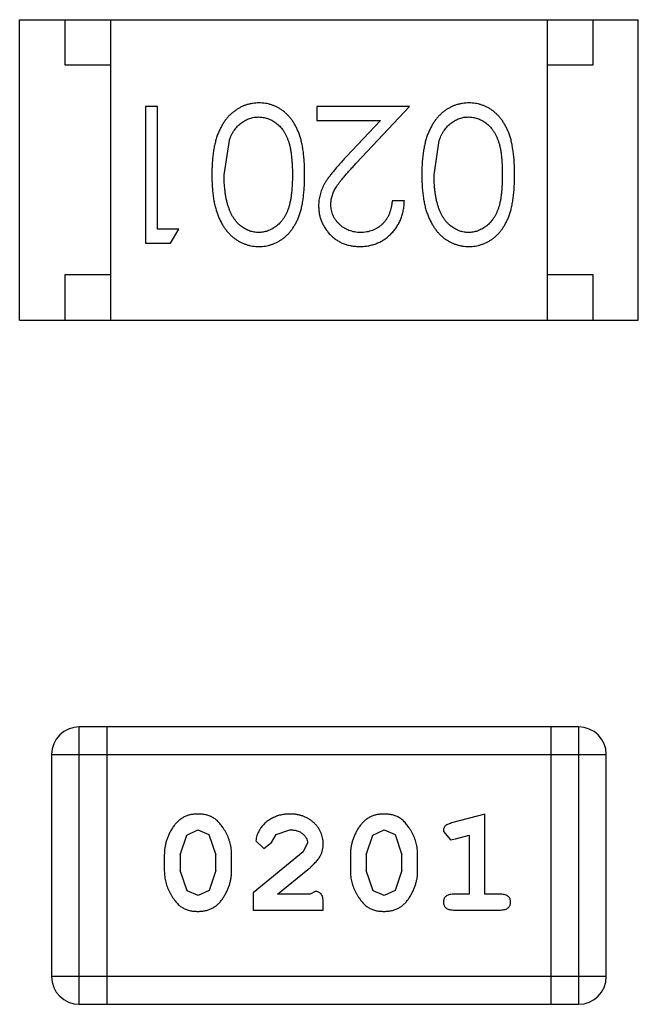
# Model space of a CAD drawing. Header units: inches. Extents: x -50 to 60, y -7 to 68.
# Tile 23 of 108: x -35.688 to -35.008, y 28.477 to 29.559. Entities that reach past the tile are written whole.
import ezdxf

# ---------------------------------------------------------------- set-up
doc = ezdxf.new("R2010")
doc.units = ezdxf.units.IN
doc.header["$LTSCALE"] = 1.21
doc.header["$MEASUREMENT"] = 0
doc.layers.get('0').update_dxf_attribs({"linetype": 'CONTINUOUS'})

msp = doc.modelspace()

# ---------------------------------------------------------------- linework, layer by layer
at = {"color": 7, "linetype": 'Continuous'}
for p, q in [((-35.6884, 29.2286), (-35.6884, 29.5586)), ((-35.6884, 29.5586), (-35.0084, 29.5586)), ((-35.6384, 29.5086), (-35.6384, 29.5586)), ((-35.5884, 29.5586), (-35.5884, 29.2286)), ((-35.1084, 29.5586), (-35.1084, 29.2286)), ((-35.0584, 29.5586), (-35.0584, 29.5086)), ((-35.0084, 29.2286), (-35.0084, 29.5586)), ((-35.5884, 29.5086), (-35.6384, 29.5086)), ((-35.0584, 29.5086), (-35.1084, 29.5086)), ((-35.5502, 29.4633), (-35.5502, 29.3133)), ((-35.5367, 29.4633), (-35.5502, 29.4633)), ((-35.5367, 29.3287), (-35.5367, 29.4633)), ((-35.3617, 29.4633), (-35.3617, 29.4479)), ((-35.2598, 29.4633), (-35.3617, 29.4633)), ((-35.318, 29.4013), (-35.2598, 29.4633)), ((-35.3617, 29.4479), (-35.2919, 29.4479)), ((-35.2919, 29.4479), (-35.3294, 29.4079)), ((-35.4636, 29.3883), (-35.4579, 29.426)), ((-35.2329, 29.3883), (-35.2272, 29.426)), ((-35.2655, 29.3595), (-35.279, 29.3595)), ((-35.5136, 29.3287), (-35.5367, 29.3287)), ((-35.5224, 29.3133), (-35.5136, 29.3287)), ((-35.5502, 29.3133), (-35.5224, 29.3133)), ((-35.6384, 29.2286), (-35.6384, 29.2786)), ((-35.6384, 29.2786), (-35.5884, 29.2786)), ((-35.1084, 29.2786), (-35.0584, 29.2786)), ((-35.0584, 29.2786), (-35.0584, 29.2286)), ((-35.6884, 29.2286), (-35.0084, 29.2286)), ((-35.6228, 28.4771), (-35.6228, 28.7819)), ((-35.0741, 28.7819), (-35.6228, 28.7819)), ((-35.5923, 28.4771), (-35.5923, 28.7819)), ((-35.1046, 28.7819), (-35.1046, 28.4771)), ((-35.0741, 28.7819), (-35.0741, 28.4771)), ((-35.6532, 28.7514), (-35.6532, 28.5076)), ((-35.6532, 28.7514), (-35.0436, 28.7514)), ((-35.0436, 28.5076), (-35.0436, 28.7514)), ((-35.177, 28.6861), (-35.2136, 28.6763)), ((-35.177, 28.5981), (-35.177, 28.6861)), ((-35.5121, 28.6413), (-35.5048, 28.663)), ((-35.5048, 28.663), (-35.4924, 28.6688)), ((-35.4924, 28.6688), (-35.4803, 28.6636)), ((-35.4803, 28.6636), (-35.4727, 28.6413)), ((-35.4114, 28.655), (-35.4064, 28.6635)), ((-35.4064, 28.6635), (-35.3915, 28.6688)), ((-35.3075, 28.6413), (-35.3003, 28.663)), ((-35.3003, 28.663), (-35.2879, 28.6688)), ((-35.2879, 28.6688), (-35.2758, 28.6636)), ((-35.2758, 28.6636), (-35.2682, 28.6413)), ((-35.2226, 28.6671), (-35.2147, 28.6578)), ((-35.2093, 28.6589), (-35.1943, 28.663)), ((-35.1943, 28.663), (-35.1943, 28.5981)), ((-35.4287, 28.6568), (-35.4199, 28.6484)), ((-35.4199, 28.6484), (-35.4114, 28.655)), ((-35.372, 28.6543), (-35.3768, 28.6446)), ((-35.2147, 28.6578), (-35.2093, 28.6589)), ((-35.5294, 28.6415), (-35.5294, 28.6238)), ((-35.5121, 28.6413), (-35.5121, 28.6241)), ((-35.4727, 28.6241), (-35.4727, 28.6413)), ((-35.4554, 28.6238), (-35.4554, 28.6415)), ((-35.3768, 28.6446), (-35.4318, 28.5996)), ((-35.3249, 28.6415), (-35.3249, 28.6238)), ((-35.3075, 28.6413), (-35.3075, 28.6241)), ((-35.2682, 28.6241), (-35.2682, 28.6413)), ((-35.2509, 28.6238), (-35.2509, 28.6415)), ((-35.5044, 28.6018), (-35.5121, 28.6241)), ((-35.4727, 28.6241), (-35.48, 28.6023)), ((-35.4051, 28.5981), (-35.3715, 28.6251)), ((-35.2999, 28.6018), (-35.3075, 28.6241)), ((-35.2682, 28.6241), (-35.2755, 28.6023)), ((-35.4923, 28.5965), (-35.5044, 28.6018)), ((-35.48, 28.6023), (-35.4923, 28.5965)), ((-35.4318, 28.5996), (-35.4318, 28.5807)), ((-35.3689, 28.5981), (-35.4051, 28.5981)), ((-35.3634, 28.6012), (-35.3689, 28.5981)), ((-35.2878, 28.5965), (-35.2999, 28.6018)), ((-35.2755, 28.6023), (-35.2878, 28.5965)), ((-35.1943, 28.5981), (-35.2116, 28.5981)), ((-35.1597, 28.5981), (-35.177, 28.5981)), ((-35.3547, 28.5807), (-35.3547, 28.5886)), ((-35.4318, 28.5807), (-35.3547, 28.5807)), ((-35.2116, 28.5807), (-35.1597, 28.5807)), ((-35.0436, 28.5076), (-35.6532, 28.5076)), ((-35.6228, 28.4771), (-35.0741, 28.4771))]:
    msp.add_line(p, q, dxfattribs=at)
for centre, start, end in [((-35.6228, 28.7514), 90, 180), ((-35.0741, 28.7514), 0, 90), ((-35.6228, 28.5076), 180, 270), ((-35.0741, 28.5076), 270, 0)]:
    msp.add_arc(centre, 0.0305, start, end, dxfattribs=at)
for points, knots in [([(-35.4253, 29.4672), (-35.4265, 29.4672), (-35.4289, 29.4671), (-35.4324, 29.4667), (-35.4358, 29.466), (-35.4392, 29.4651), (-35.4424, 29.4639), (-35.4456, 29.4624), (-35.4487, 29.4607), (-35.4517, 29.4587), (-35.4546, 29.4564), (-35.4574, 29.4539), (-35.46, 29.4511), (-35.4624, 29.4481), (-35.4646, 29.4448), (-35.4667, 29.4412), (-35.4686, 29.4374), (-35.4704, 29.4334), (-35.472, 29.429), (-35.4733, 29.4242), (-35.4745, 29.4191), (-35.4755, 29.4137), (-35.4762, 29.4079), (-35.4767, 29.4017), (-35.477, 29.3952), (-35.4771, 29.3907), (-35.4771, 29.3884)], [0, 0, 0, 0, 0.033824, 0.067298, 0.10028, 0.133019, 0.165736, 0.198792, 0.232372, 0.266409, 0.301016, 0.336196, 0.371972, 0.408574, 0.446394, 0.485225, 0.525372, 0.567224, 0.611081, 0.65775, 0.70702, 0.759235, 0.814484, 0.873227, 0.934937, 1, 1, 1, 1]), ([(-35.3752, 29.3884), (-35.3752, 29.3908), (-35.3752, 29.3954), (-35.3755, 29.4022), (-35.376, 29.4085), (-35.3767, 29.4145), (-35.3776, 29.42), (-35.3787, 29.4252), (-35.38, 29.4299), (-35.3815, 29.4342), (-35.3832, 29.4382), (-35.3851, 29.4419), (-35.3871, 29.4454), (-35.3893, 29.4486), (-35.3916, 29.4516), (-35.394, 29.4543), (-35.3967, 29.4567), (-35.3995, 29.4589), (-35.4024, 29.4609), (-35.4054, 29.4626), (-35.4085, 29.464), (-35.4117, 29.4651), (-35.415, 29.4661), (-35.4183, 29.4667), (-35.4218, 29.4671), (-35.4241, 29.4672), (-35.4253, 29.4672)], [0, 0, 0, 0, 0.068113, 0.132564, 0.193427, 0.250218, 0.303569, 0.353576, 0.400235, 0.443586, 0.484619, 0.524292, 0.56238, 0.599049, 0.63494, 0.669782, 0.704009, 0.737842, 0.771098, 0.803896, 0.836415, 0.868639, 0.900715, 0.933378, 0.966213, 1, 1, 1, 1]), ([(-35.1945, 29.4672), (-35.1957, 29.4672), (-35.1981, 29.4671), (-35.2016, 29.4667), (-35.2051, 29.466), (-35.2084, 29.4651), (-35.2117, 29.4639), (-35.2149, 29.4624), (-35.218, 29.4607), (-35.221, 29.4587), (-35.2239, 29.4564), (-35.2266, 29.4539), (-35.2292, 29.4511), (-35.2316, 29.4481), (-35.2338, 29.4448), (-35.2359, 29.4412), (-35.2378, 29.4374), (-35.2396, 29.4334), (-35.2412, 29.429), (-35.2426, 29.4242), (-35.2437, 29.4191), (-35.2447, 29.4137), (-35.2454, 29.4079), (-35.246, 29.4017), (-35.2462, 29.3952), (-35.2463, 29.3907), (-35.2463, 29.3884)], [0, 0, 0, 0, 0.033824, 0.067298, 0.10028, 0.133019, 0.165736, 0.198792, 0.232372, 0.266409, 0.301016, 0.336196, 0.371972, 0.408574, 0.446394, 0.485225, 0.525372, 0.567224, 0.611081, 0.65775, 0.70702, 0.759235, 0.814484, 0.873227, 0.934937, 1, 1, 1, 1]), ([(-35.1444, 29.3884), (-35.1444, 29.3908), (-35.1444, 29.3954), (-35.1447, 29.4022), (-35.1452, 29.4085), (-35.146, 29.4145), (-35.1469, 29.42), (-35.1479, 29.4252), (-35.1492, 29.4299), (-35.1508, 29.4342), (-35.1524, 29.4382), (-35.1543, 29.4419), (-35.1563, 29.4454), (-35.1585, 29.4486), (-35.1608, 29.4516), (-35.1633, 29.4543), (-35.1659, 29.4567), (-35.1687, 29.4589), (-35.1716, 29.4609), (-35.1747, 29.4626), (-35.1777, 29.464), (-35.1809, 29.4651), (-35.1842, 29.4661), (-35.1876, 29.4667), (-35.191, 29.4671), (-35.1934, 29.4672), (-35.1945, 29.4672)], [0, 0, 0, 0, 0.068113, 0.132564, 0.193427, 0.250218, 0.303569, 0.353576, 0.400235, 0.443586, 0.484619, 0.524292, 0.56238, 0.599049, 0.63494, 0.669782, 0.704009, 0.737842, 0.771098, 0.803896, 0.836415, 0.868639, 0.900715, 0.933378, 0.966213, 1, 1, 1, 1]), ([(-35.4579, 29.426), (-35.4576, 29.4271), (-35.4568, 29.4291), (-35.4555, 29.4321), (-35.454, 29.4348), (-35.4524, 29.4373), (-35.4507, 29.4396), (-35.4488, 29.4418), (-35.4468, 29.4437), (-35.444, 29.4459), (-35.4403, 29.4483), (-35.4356, 29.4503), (-35.4307, 29.4516), (-35.4274, 29.4517), (-35.4258, 29.4518)], [0, 0, 0, 0, 0.075949, 0.148549, 0.218996, 0.286119, 0.351826, 0.416074, 0.478265, 0.540325, 0.660405, 0.774606, 0.887187, 1, 1, 1, 1]), ([(-35.4258, 29.4518), (-35.4241, 29.4517), (-35.4208, 29.4515), (-35.4159, 29.4502), (-35.4112, 29.4482), (-35.4074, 29.4458), (-35.4046, 29.4435), (-35.4025, 29.4416), (-35.4006, 29.4394), (-35.3989, 29.4371), (-35.3972, 29.4346), (-35.3958, 29.4319), (-35.3944, 29.429), (-35.3932, 29.4259), (-35.3921, 29.4225), (-35.3911, 29.4187), (-35.3904, 29.4145), (-35.3897, 29.41), (-35.3893, 29.4051), (-35.3889, 29.3999), (-35.3886, 29.3942), (-35.3886, 29.3903), (-35.3886, 29.3883)], [0, 0, 0, 0, 0.060034, 0.120278, 0.182348, 0.247919, 0.281641, 0.315701, 0.350322, 0.385703, 0.421819, 0.459196, 0.497866, 0.538301, 0.58121, 0.628183, 0.679403, 0.734699, 0.794074, 0.858416, 0.927049, 1, 1, 1, 1]), ([(-35.2272, 29.426), (-35.2268, 29.4271), (-35.226, 29.4291), (-35.2247, 29.4321), (-35.2232, 29.4348), (-35.2216, 29.4373), (-35.2199, 29.4396), (-35.218, 29.4418), (-35.216, 29.4437), (-35.2132, 29.4459), (-35.2095, 29.4483), (-35.2048, 29.4503), (-35.2, 29.4516), (-35.1967, 29.4517), (-35.195, 29.4518)], [0, 0, 0, 0, 0.075949, 0.148549, 0.218996, 0.286119, 0.351826, 0.416074, 0.478265, 0.540325, 0.660405, 0.774606, 0.887187, 1, 1, 1, 1]), ([(-35.195, 29.4518), (-35.1933, 29.4517), (-35.19, 29.4515), (-35.1852, 29.4502), (-35.1804, 29.4482), (-35.1767, 29.4458), (-35.1738, 29.4435), (-35.1718, 29.4416), (-35.1699, 29.4394), (-35.1681, 29.4371), (-35.1665, 29.4346), (-35.165, 29.4319), (-35.1636, 29.429), (-35.1624, 29.4259), (-35.1613, 29.4225), (-35.1604, 29.4187), (-35.1596, 29.4145), (-35.1589, 29.41), (-35.1585, 29.4051), (-35.1581, 29.3999), (-35.1579, 29.3942), (-35.1579, 29.3903), (-35.1579, 29.3883)], [0, 0, 0, 0, 0.060034, 0.120278, 0.182348, 0.247919, 0.281641, 0.315701, 0.350322, 0.385703, 0.421819, 0.459196, 0.497866, 0.538301, 0.58121, 0.628183, 0.679403, 0.734699, 0.794074, 0.858416, 0.927049, 1, 1, 1, 1]), ([(-35.3294, 29.4079), (-35.3309, 29.4064), (-35.3336, 29.4034), (-35.3376, 29.399), (-35.3411, 29.3949), (-35.3443, 29.391), (-35.3472, 29.3874), (-35.3497, 29.384), (-35.3518, 29.3809), (-35.3541, 29.377), (-35.3564, 29.3723), (-35.3583, 29.3664), (-35.3596, 29.3603), (-35.3597, 29.3562), (-35.3598, 29.3541)], [0, 0, 0, 0, 0.09953, 0.192079, 0.277712, 0.357454, 0.429648, 0.495771, 0.555538, 0.608657, 0.707578, 0.804328, 0.901298, 1, 1, 1, 1]), ([(-35.3463, 29.3553), (-35.3463, 29.3569), (-35.3461, 29.3601), (-35.3451, 29.3649), (-35.3434, 29.3696), (-35.3414, 29.3734), (-35.3394, 29.3765), (-35.3375, 29.3792), (-35.3351, 29.3821), (-35.3325, 29.3854), (-35.3294, 29.3889), (-35.3259, 29.3928), (-35.3221, 29.3969), (-35.3194, 29.3998), (-35.318, 29.4013)], [0, 0, 0, 0, 0.088014, 0.174976, 0.2638, 0.355443, 0.406413, 0.465519, 0.533076, 0.609353, 0.693899, 0.787171, 0.889197, 1, 1, 1, 1]), ([(-35.4771, 29.3884), (-35.4771, 29.3861), (-35.477, 29.3816), (-35.4767, 29.375), (-35.4762, 29.3688), (-35.4754, 29.363), (-35.4745, 29.3575), (-35.4733, 29.3524), (-35.4719, 29.3476), (-35.4703, 29.3432), (-35.4685, 29.3391), (-35.4666, 29.3353), (-35.4645, 29.3317), (-35.4622, 29.3284), (-35.4598, 29.3254), (-35.4572, 29.3226), (-35.4545, 29.3201), (-35.4516, 29.3179), (-35.4487, 29.3159), (-35.4456, 29.3142), (-35.4424, 29.3127), (-35.4391, 29.3116), (-35.4358, 29.3106), (-35.4324, 29.3099), (-35.4289, 29.3095), (-35.4265, 29.3095), (-35.4253, 29.3095)], [0, 0, 0, 0, 0.065278, 0.127205, 0.186168, 0.241675, 0.294115, 0.343609, 0.390387, 0.434463, 0.476646, 0.517002, 0.555936, 0.593716, 0.630057, 0.665601, 0.700745, 0.734917, 0.768681, 0.802087, 0.834849, 0.867433, 0.900138, 0.932806, 0.966212, 1, 1, 1, 1]), ([(-35.4258, 29.3249), (-35.4274, 29.325), (-35.4307, 29.3251), (-35.4355, 29.3264), (-35.4402, 29.3285), (-35.444, 29.3309), (-35.4468, 29.3331), (-35.4489, 29.3352), (-35.4508, 29.3374), (-35.4526, 29.3399), (-35.4543, 29.3426), (-35.4559, 29.3455), (-35.4573, 29.3487), (-35.4586, 29.3521), (-35.4598, 29.3558), (-35.4609, 29.3597), (-35.4617, 29.3639), (-35.4624, 29.3683), (-35.4629, 29.3729), (-35.4634, 29.3778), (-35.4636, 29.383), (-35.4636, 29.3865), (-35.4636, 29.3883)], [0, 0, 0, 0, 0.059689, 0.119507, 0.181075, 0.246162, 0.279894, 0.314468, 0.350403, 0.387474, 0.426147, 0.466624, 0.508745, 0.553328, 0.600058, 0.649177, 0.700552, 0.754894, 0.811825, 0.871514, 0.934319, 1, 1, 1, 1]), ([(-35.3886, 29.3883), (-35.3886, 29.3863), (-35.3886, 29.3824), (-35.3889, 29.3767), (-35.3892, 29.3715), (-35.3898, 29.3666), (-35.3904, 29.362), (-35.3912, 29.3579), (-35.3921, 29.3541), (-35.3932, 29.3507), (-35.3944, 29.3476), (-35.3958, 29.3447), (-35.3973, 29.342), (-35.3989, 29.3395), (-35.4007, 29.3372), (-35.4026, 29.335), (-35.4046, 29.3331), (-35.4074, 29.3309), (-35.4112, 29.3285), (-35.4159, 29.3264), (-35.4208, 29.3251), (-35.4241, 29.325), (-35.4258, 29.3249)], [0, 0, 0, 0, 0.073302, 0.142286, 0.206253, 0.266017, 0.321612, 0.372532, 0.419497, 0.462398, 0.502825, 0.541489, 0.579034, 0.615143, 0.650298, 0.684912, 0.718701, 0.752189, 0.817245, 0.879117, 0.939613, 1, 1, 1, 1]), ([(-35.4253, 29.3095), (-35.4241, 29.3095), (-35.4218, 29.3095), (-35.4183, 29.31), (-35.415, 29.3106), (-35.4117, 29.3116), (-35.4085, 29.3127), (-35.4054, 29.3142), (-35.4023, 29.3159), (-35.3994, 29.3178), (-35.3966, 29.3201), (-35.3939, 29.3225), (-35.3914, 29.3252), (-35.3891, 29.3282), (-35.387, 29.3314), (-35.3849, 29.3348), (-35.3831, 29.3385), (-35.3814, 29.3425), (-35.3799, 29.3468), (-35.3787, 29.3515), (-35.3775, 29.3566), (-35.3767, 29.3622), (-35.376, 29.3681), (-35.3755, 29.3745), (-35.3752, 29.3813), (-35.3752, 29.386), (-35.3752, 29.3884)], [0, 0, 0, 0, 0.033742, 0.066533, 0.099153, 0.13154, 0.164087, 0.196563, 0.229707, 0.263315, 0.297504, 0.331686, 0.366482, 0.4021, 0.438958, 0.476748, 0.515985, 0.556589, 0.599519, 0.645765, 0.695487, 0.748721, 0.805687, 0.866754, 0.931405, 1, 1, 1, 1]), ([(-35.2463, 29.3884), (-35.2463, 29.3861), (-35.2462, 29.3816), (-35.246, 29.375), (-35.2454, 29.3688), (-35.2447, 29.363), (-35.2437, 29.3575), (-35.2426, 29.3524), (-35.2411, 29.3476), (-35.2395, 29.3432), (-35.2377, 29.3391), (-35.2358, 29.3353), (-35.2337, 29.3317), (-35.2315, 29.3284), (-35.229, 29.3254), (-35.2265, 29.3226), (-35.2238, 29.3201), (-35.2209, 29.3179), (-35.2179, 29.3159), (-35.2148, 29.3142), (-35.2116, 29.3127), (-35.2084, 29.3116), (-35.205, 29.3106), (-35.2016, 29.3099), (-35.1981, 29.3095), (-35.1957, 29.3095), (-35.1945, 29.3095)], [0, 0, 0, 0, 0.065278, 0.127205, 0.186168, 0.241675, 0.294115, 0.343609, 0.390387, 0.434463, 0.476646, 0.517002, 0.555936, 0.593716, 0.630057, 0.665601, 0.700745, 0.734917, 0.768681, 0.802087, 0.834849, 0.867433, 0.900138, 0.932806, 0.966212, 1, 1, 1, 1]), ([(-35.195, 29.3249), (-35.1966, 29.325), (-35.1999, 29.3251), (-35.2048, 29.3264), (-35.2094, 29.3285), (-35.2132, 29.3309), (-35.216, 29.3331), (-35.2181, 29.3352), (-35.2201, 29.3374), (-35.2219, 29.3399), (-35.2235, 29.3426), (-35.2251, 29.3455), (-35.2265, 29.3487), (-35.2279, 29.3521), (-35.229, 29.3558), (-35.2301, 29.3597), (-35.2309, 29.3639), (-35.2316, 29.3683), (-35.2322, 29.3729), (-35.2326, 29.3778), (-35.2328, 29.383), (-35.2328, 29.3865), (-35.2329, 29.3883)], [0, 0, 0, 0, 0.059689, 0.119507, 0.181075, 0.246162, 0.279894, 0.314468, 0.350403, 0.387474, 0.426147, 0.466624, 0.508745, 0.553328, 0.600058, 0.649177, 0.700552, 0.754894, 0.811825, 0.871514, 0.934319, 1, 1, 1, 1]), ([(-35.1579, 29.3883), (-35.1579, 29.3863), (-35.1579, 29.3824), (-35.1581, 29.3767), (-35.1585, 29.3715), (-35.159, 29.3666), (-35.1596, 29.362), (-35.1604, 29.3579), (-35.1613, 29.3541), (-35.1624, 29.3507), (-35.1637, 29.3476), (-35.165, 29.3447), (-35.1665, 29.342), (-35.1682, 29.3395), (-35.1699, 29.3372), (-35.1718, 29.335), (-35.1738, 29.3331), (-35.1767, 29.3309), (-35.1804, 29.3285), (-35.1851, 29.3264), (-35.19, 29.3251), (-35.1933, 29.325), (-35.195, 29.3249)], [0, 0, 0, 0, 0.073302, 0.142286, 0.206253, 0.266017, 0.321612, 0.372532, 0.419497, 0.462398, 0.502825, 0.541489, 0.579034, 0.615143, 0.650298, 0.684912, 0.718701, 0.752189, 0.817245, 0.879117, 0.939613, 1, 1, 1, 1]), ([(-35.1945, 29.3095), (-35.1934, 29.3095), (-35.191, 29.3095), (-35.1876, 29.31), (-35.1842, 29.3106), (-35.1809, 29.3116), (-35.1777, 29.3127), (-35.1746, 29.3142), (-35.1716, 29.3159), (-35.1686, 29.3178), (-35.1658, 29.3201), (-35.1631, 29.3225), (-35.1607, 29.3252), (-35.1583, 29.3282), (-35.1562, 29.3314), (-35.1542, 29.3348), (-35.1523, 29.3385), (-35.1507, 29.3425), (-35.1492, 29.3468), (-35.1479, 29.3515), (-35.1468, 29.3566), (-35.1459, 29.3622), (-35.1452, 29.3681), (-35.1447, 29.3745), (-35.1444, 29.3813), (-35.1444, 29.386), (-35.1444, 29.3884)], [0, 0, 0, 0, 0.033742, 0.066533, 0.099153, 0.13154, 0.164087, 0.196563, 0.229707, 0.263315, 0.297504, 0.331686, 0.366482, 0.4021, 0.438958, 0.476748, 0.515985, 0.556589, 0.599519, 0.645765, 0.695487, 0.748721, 0.805687, 0.866754, 0.931405, 1, 1, 1, 1]), ([(-35.3598, 29.3541), (-35.3597, 29.3526), (-35.3596, 29.3497), (-35.3591, 29.3454), (-35.3581, 29.3412), (-35.3567, 29.3372), (-35.3549, 29.3334), (-35.3528, 29.3297), (-35.3502, 29.3261), (-35.3473, 29.3227), (-35.3441, 29.3196), (-35.3405, 29.3169), (-35.3368, 29.3146), (-35.3328, 29.3127), (-35.3286, 29.3113), (-35.3241, 29.3102), (-35.3193, 29.3096), (-35.3161, 29.3095), (-35.3145, 29.3095)], [0, 0, 0, 0, 0.06271, 0.123347, 0.183401, 0.242828, 0.302097, 0.36242, 0.423725, 0.487032, 0.550491, 0.612709, 0.674265, 0.73617, 0.799211, 0.863483, 0.930525, 1, 1, 1, 1]), ([(-35.3138, 29.3249), (-35.3149, 29.3249), (-35.3171, 29.325), (-35.3203, 29.3254), (-35.3234, 29.3261), (-35.3264, 29.3271), (-35.3292, 29.3283), (-35.3319, 29.3299), (-35.3345, 29.3317), (-35.3369, 29.3338), (-35.3391, 29.3361), (-35.341, 29.3385), (-35.3427, 29.341), (-35.344, 29.3437), (-35.345, 29.3464), (-35.3458, 29.3493), (-35.3462, 29.3522), (-35.3463, 29.3543), (-35.3463, 29.3553)], [0, 0, 0, 0, 0.068027, 0.133505, 0.19695, 0.26027, 0.322741, 0.384982, 0.448465, 0.513424, 0.578224, 0.640011, 0.700094, 0.760067, 0.819012, 0.877878, 0.938035, 1, 1, 1, 1]), ([(-35.3145, 29.3095), (-35.3128, 29.3095), (-35.3095, 29.3096), (-35.3047, 29.3103), (-35.3, 29.3114), (-35.2956, 29.3129), (-35.2914, 29.3149), (-35.2874, 29.3173), (-35.2836, 29.3202), (-35.28, 29.3235), (-35.2767, 29.3271), (-35.2739, 29.331), (-35.2714, 29.3352), (-35.2694, 29.3396), (-35.2678, 29.3442), (-35.2666, 29.3491), (-35.2658, 29.3542), (-35.2656, 29.3577), (-35.2655, 29.3595)], [0, 0, 0, 0, 0.06445, 0.126725, 0.187421, 0.247417, 0.306749, 0.366595, 0.427749, 0.490235, 0.553031, 0.614805, 0.676505, 0.738096, 0.801021, 0.864897, 0.931209, 1, 1, 1, 1]), ([(-35.279, 29.3595), (-35.2791, 29.3582), (-35.2794, 29.3555), (-35.2801, 29.3518), (-35.2811, 29.3482), (-35.2823, 29.3449), (-35.2838, 29.3418), (-35.2856, 29.3389), (-35.2876, 29.3363), (-35.2898, 29.3339), (-35.2923, 29.3318), (-35.2949, 29.3299), (-35.2977, 29.3284), (-35.3006, 29.3271), (-35.3037, 29.3261), (-35.3069, 29.3254), (-35.3103, 29.325), (-35.3126, 29.3249), (-35.3138, 29.3249)], [0, 0, 0, 0, 0.073648, 0.143686, 0.210962, 0.275557, 0.338064, 0.399311, 0.4594, 0.51934, 0.579024, 0.637809, 0.695959, 0.754122, 0.813113, 0.873453, 0.935561, 1, 1, 1, 1]), ([(-35.4926, 28.6861), (-35.494, 28.6861), (-35.4968, 28.686), (-35.5009, 28.6853), (-35.5047, 28.6842), (-35.5083, 28.6826), (-35.5116, 28.6805), (-35.5147, 28.678), (-35.5174, 28.6751), (-35.5199, 28.6717), (-35.5221, 28.6681), (-35.524, 28.6644), (-35.5257, 28.6607), (-35.527, 28.6569), (-35.5281, 28.6531), (-35.5288, 28.6493), (-35.5293, 28.6454), (-35.5293, 28.6428), (-35.5294, 28.6415)], [0, 0, 0, 0, 0.06692, 0.130834, 0.19258, 0.252759, 0.312631, 0.373411, 0.436359, 0.501894, 0.568244, 0.632472, 0.69556, 0.757163, 0.818592, 0.878885, 0.939235, 1, 1, 1, 1]), ([(-35.4554, 28.6415), (-35.4554, 28.6426), (-35.4555, 28.6448), (-35.4558, 28.6479), (-35.4563, 28.6511), (-35.457, 28.6542), (-35.4579, 28.6572), (-35.459, 28.6602), (-35.4603, 28.6632), (-35.4618, 28.6661), (-35.4634, 28.6688), (-35.465, 28.6714), (-35.4667, 28.6737), (-35.4684, 28.6758), (-35.4701, 28.6777), (-35.4718, 28.6793), (-35.4735, 28.6807), (-35.4759, 28.6823), (-35.4791, 28.6839), (-35.4832, 28.6852), (-35.4878, 28.686), (-35.4909, 28.6861), (-35.4926, 28.6861)], [0, 0, 0, 0, 0.049855, 0.099516, 0.148482, 0.19758, 0.246804, 0.296268, 0.346517, 0.397047, 0.446826, 0.49336, 0.537801, 0.579207, 0.617974, 0.654833, 0.689171, 0.722088, 0.786392, 0.853518, 0.924186, 1, 1, 1, 1]), ([(-35.3914, 28.6861), (-35.3931, 28.6861), (-35.3965, 28.686), (-35.4014, 28.6851), (-35.4062, 28.6837), (-35.4106, 28.6817), (-35.4148, 28.6793), (-35.4184, 28.6764), (-35.4216, 28.6732), (-35.4241, 28.6696), (-35.4261, 28.666), (-35.4275, 28.6627), (-35.4285, 28.6597), (-35.4286, 28.6577), (-35.4287, 28.6568)], [0, 0, 0, 0, 0.098286, 0.193983, 0.289056, 0.384352, 0.477435, 0.566197, 0.652355, 0.737986, 0.818188, 0.887401, 0.94802, 1, 1, 1, 1]), ([(-35.3547, 28.6534), (-35.3548, 28.6545), (-35.3549, 28.6567), (-35.3553, 28.6599), (-35.3561, 28.663), (-35.3573, 28.666), (-35.3587, 28.6689), (-35.3605, 28.6716), (-35.3626, 28.6742), (-35.365, 28.6766), (-35.3677, 28.6788), (-35.3705, 28.6808), (-35.3736, 28.6825), (-35.3768, 28.6838), (-35.3802, 28.6848), (-35.3838, 28.6856), (-35.3875, 28.6861), (-35.3901, 28.6861), (-35.3914, 28.6861)], [0, 0, 0, 0, 0.060981, 0.120256, 0.178148, 0.236115, 0.293993, 0.352864, 0.413358, 0.476056, 0.539296, 0.602396, 0.665116, 0.728325, 0.792919, 0.859317, 0.928302, 1, 1, 1, 1]), ([(-35.2881, 28.6861), (-35.2895, 28.6861), (-35.2923, 28.686), (-35.2964, 28.6853), (-35.3002, 28.6842), (-35.3038, 28.6826), (-35.3071, 28.6805), (-35.3101, 28.678), (-35.3129, 28.6751), (-35.3154, 28.6717), (-35.3176, 28.6681), (-35.3195, 28.6644), (-35.3212, 28.6607), (-35.3225, 28.6569), (-35.3236, 28.6531), (-35.3243, 28.6493), (-35.3248, 28.6454), (-35.3248, 28.6428), (-35.3249, 28.6415)], [0, 0, 0, 0, 0.06692, 0.130834, 0.19258, 0.252759, 0.312631, 0.373411, 0.436359, 0.501894, 0.568244, 0.632472, 0.69556, 0.757163, 0.818592, 0.878885, 0.939235, 1, 1, 1, 1]), ([(-35.2509, 28.6415), (-35.2509, 28.6426), (-35.251, 28.6448), (-35.2513, 28.6479), (-35.2518, 28.6511), (-35.2525, 28.6542), (-35.2534, 28.6572), (-35.2545, 28.6602), (-35.2558, 28.6632), (-35.2573, 28.6661), (-35.2589, 28.6688), (-35.2605, 28.6714), (-35.2622, 28.6737), (-35.2639, 28.6758), (-35.2656, 28.6777), (-35.2673, 28.6793), (-35.269, 28.6807), (-35.2714, 28.6823), (-35.2745, 28.6839), (-35.2787, 28.6852), (-35.2833, 28.686), (-35.2864, 28.6861), (-35.2881, 28.6861)], [0, 0, 0, 0, 0.049855, 0.099516, 0.148482, 0.19758, 0.246804, 0.296268, 0.346517, 0.397047, 0.446826, 0.49336, 0.537801, 0.579207, 0.617974, 0.654833, 0.689171, 0.722088, 0.786392, 0.853518, 0.924186, 1, 1, 1, 1]), ([(-35.2136, 28.6763), (-35.2144, 28.676), (-35.216, 28.6755), (-35.218, 28.6747), (-35.2197, 28.6738), (-35.2209, 28.6728), (-35.2217, 28.6716), (-35.2222, 28.6702), (-35.2226, 28.6687), (-35.2226, 28.6677), (-35.2226, 28.6671)], [0, 0, 0, 0, 0.187321, 0.344927, 0.475328, 0.579604, 0.674244, 0.773631, 0.882025, 1, 1, 1, 1]), ([(-35.3915, 28.6688), (-35.3901, 28.6688), (-35.3874, 28.6687), (-35.3836, 28.6679), (-35.3802, 28.6665), (-35.3774, 28.6646), (-35.375, 28.6623), (-35.3733, 28.6598), (-35.3723, 28.6571), (-35.3721, 28.6553), (-35.372, 28.6543)], [0, 0, 0, 0, 0.156344, 0.299348, 0.4327, 0.561, 0.682299, 0.791883, 0.89611, 1, 1, 1, 1]), ([(-35.3715, 28.6251), (-35.3706, 28.6259), (-35.3689, 28.6273), (-35.3666, 28.6296), (-35.3645, 28.6317), (-35.3626, 28.6337), (-35.361, 28.6355), (-35.3596, 28.6373), (-35.3585, 28.6389), (-35.3574, 28.641), (-35.3563, 28.6436), (-35.3554, 28.6467), (-35.3548, 28.65), (-35.3548, 28.6522), (-35.3547, 28.6534)], [0, 0, 0, 0, 0.103002, 0.197728, 0.285279, 0.365235, 0.437224, 0.502446, 0.560545, 0.611446, 0.707576, 0.80349, 0.900532, 1, 1, 1, 1]), ([(-35.5294, 28.6238), (-35.5293, 28.6227), (-35.5293, 28.6206), (-35.529, 28.6174), (-35.5285, 28.6143), (-35.5278, 28.6112), (-35.5269, 28.6081), (-35.5258, 28.6052), (-35.5246, 28.6022), (-35.5231, 28.5993), (-35.5215, 28.5966), (-35.5199, 28.594), (-35.5182, 28.5917), (-35.5166, 28.5896), (-35.5149, 28.5878), (-35.5132, 28.5861), (-35.5115, 28.5847), (-35.5091, 28.5831), (-35.5059, 28.5815), (-35.5017, 28.5801), (-35.4971, 28.5793), (-35.494, 28.5792), (-35.4923, 28.5792)], [0, 0, 0, 0, 0.049886, 0.09882, 0.148132, 0.19689, 0.246038, 0.295176, 0.345305, 0.395692, 0.445312, 0.491875, 0.535813, 0.577009, 0.616081, 0.652689, 0.687585, 0.720206, 0.785062, 0.85223, 0.923759, 1, 1, 1, 1]), ([(-35.4923, 28.5792), (-35.4909, 28.5792), (-35.4881, 28.5793), (-35.484, 28.58), (-35.4801, 28.5811), (-35.4766, 28.5827), (-35.4732, 28.5847), (-35.4702, 28.5873), (-35.4674, 28.5902), (-35.4649, 28.5936), (-35.4627, 28.5972), (-35.4608, 28.6009), (-35.4591, 28.6046), (-35.4578, 28.6083), (-35.4567, 28.6121), (-35.456, 28.616), (-35.4555, 28.6199), (-35.4555, 28.6225), (-35.4554, 28.6238)], [0, 0, 0, 0, 0.067217, 0.131051, 0.19272, 0.252824, 0.312745, 0.373449, 0.436041, 0.501494, 0.567761, 0.632087, 0.695096, 0.757109, 0.817993, 0.878657, 0.939311, 1, 1, 1, 1]), ([(-35.3249, 28.6238), (-35.3248, 28.6227), (-35.3248, 28.6206), (-35.3245, 28.6174), (-35.324, 28.6143), (-35.3233, 28.6112), (-35.3224, 28.6081), (-35.3213, 28.6052), (-35.32, 28.6022), (-35.3186, 28.5993), (-35.317, 28.5966), (-35.3154, 28.594), (-35.3137, 28.5917), (-35.3121, 28.5896), (-35.3104, 28.5878), (-35.3087, 28.5861), (-35.3069, 28.5847), (-35.3046, 28.5831), (-35.3014, 28.5815), (-35.2972, 28.5801), (-35.2926, 28.5793), (-35.2895, 28.5792), (-35.2878, 28.5792)], [0, 0, 0, 0, 0.049886, 0.09882, 0.148132, 0.19689, 0.246038, 0.295176, 0.345305, 0.395692, 0.445312, 0.491875, 0.535813, 0.577009, 0.616081, 0.652689, 0.687585, 0.720206, 0.785062, 0.85223, 0.923759, 1, 1, 1, 1]), ([(-35.2878, 28.5792), (-35.2864, 28.5792), (-35.2835, 28.5793), (-35.2795, 28.58), (-35.2756, 28.5811), (-35.272, 28.5827), (-35.2687, 28.5847), (-35.2657, 28.5873), (-35.2629, 28.5902), (-35.2604, 28.5936), (-35.2582, 28.5972), (-35.2563, 28.6009), (-35.2546, 28.6046), (-35.2533, 28.6083), (-35.2522, 28.6121), (-35.2514, 28.616), (-35.251, 28.6199), (-35.2509, 28.6225), (-35.2509, 28.6238)], [0, 0, 0, 0, 0.067217, 0.131051, 0.19272, 0.252824, 0.312745, 0.373449, 0.436041, 0.501494, 0.567761, 0.632087, 0.695096, 0.757109, 0.817993, 0.878657, 0.939311, 1, 1, 1, 1]), ([(-35.3547, 28.5886), (-35.3548, 28.5897), (-35.3548, 28.5917), (-35.3552, 28.5944), (-35.3559, 28.5966), (-35.357, 28.5983), (-35.3583, 28.5996), (-35.3598, 28.6005), (-35.3615, 28.6011), (-35.3628, 28.6012), (-35.3634, 28.6012)], [0, 0, 0, 0, 0.1844, 0.34094, 0.473574, 0.586824, 0.690029, 0.789175, 0.890445, 1, 1, 1, 1]), ([(-35.2116, 28.5981), (-35.2125, 28.598), (-35.2142, 28.598), (-35.2165, 28.5975), (-35.2184, 28.5968), (-35.22, 28.5957), (-35.2212, 28.5944), (-35.222, 28.5929), (-35.2225, 28.5912), (-35.2226, 28.59), (-35.2226, 28.5894)], [0, 0, 0, 0, 0.169102, 0.317658, 0.446239, 0.563118, 0.671828, 0.776546, 0.884858, 1, 1, 1, 1]), ([(-35.1487, 28.5894), (-35.1487, 28.59), (-35.1488, 28.5912), (-35.1493, 28.5929), (-35.1501, 28.5944), (-35.1513, 28.5957), (-35.1528, 28.5968), (-35.1548, 28.5975), (-35.1571, 28.598), (-35.1588, 28.598), (-35.1597, 28.5981)], [0, 0, 0, 0, 0.11517, 0.223509, 0.328254, 0.438012, 0.553651, 0.682263, 0.830856, 1, 1, 1, 1]), ([(-35.2226, 28.5894), (-35.2226, 28.5888), (-35.2225, 28.5876), (-35.222, 28.5859), (-35.2212, 28.5844), (-35.22, 28.5831), (-35.2184, 28.582), (-35.2165, 28.5813), (-35.2142, 28.5808), (-35.2125, 28.5808), (-35.2116, 28.5807)], [0, 0, 0, 0, 0.115051, 0.223278, 0.329269, 0.437893, 0.554681, 0.682591, 0.83103, 1, 1, 1, 1]), ([(-35.1597, 28.5807), (-35.1588, 28.5808), (-35.1571, 28.5808), (-35.1548, 28.5813), (-35.1528, 28.582), (-35.1513, 28.5831), (-35.1501, 28.5844), (-35.1493, 28.5859), (-35.1488, 28.5876), (-35.1487, 28.5888), (-35.1487, 28.5894)], [0, 0, 0, 0, 0.169012, 0.317488, 0.445429, 0.560977, 0.67065, 0.776666, 0.88492, 1, 1, 1, 1])]:
    msp.add_open_spline(points, degree=3, knots=knots, dxfattribs=at)

doc.saveas('drawing.dxf')
